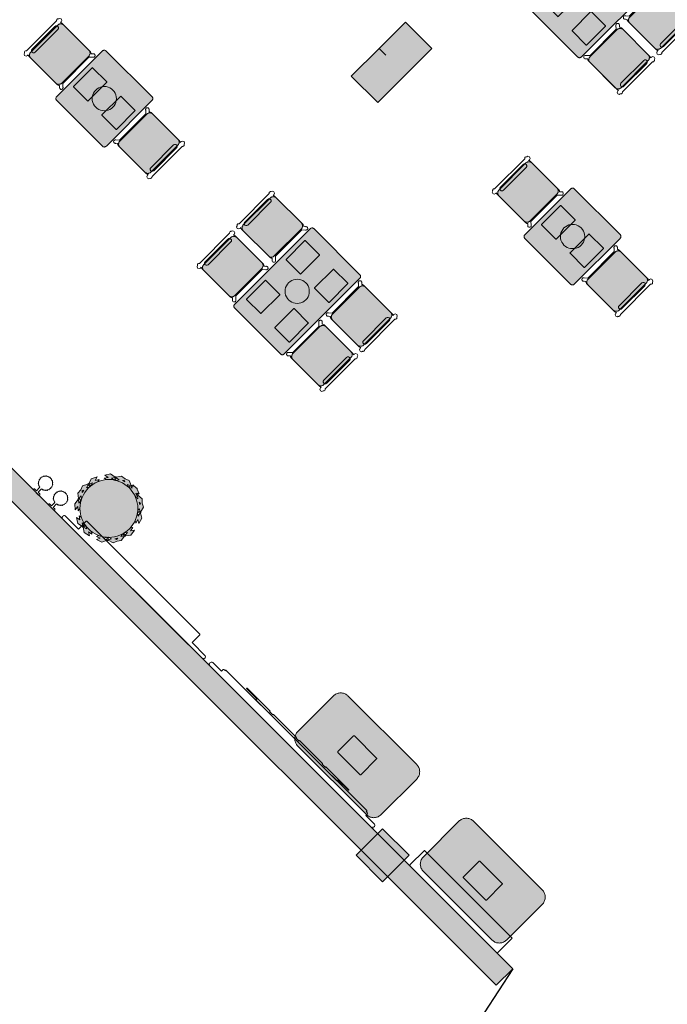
# Model space of a CAD drawing. Extents: x 2172.2 to 2210.6, y 415.3 to 458.1.
# Tile 3 of 27: x 2181.2 to 2188.1, y 426.7 to 437.3. Entities that reach past the tile are written whole.
import ezdxf

# ---------------------------------------------------------------- set-up
doc = ezdxf.new("R2010")
doc.units = 0
for name, color, linetype, lineweight in [('AYAA_M3_CHAIRS', 7, 'CONTINUOUS', 18), ('AYAA_M3_COLUMNS', 8, 'CONTINUOUS', 30), ('AYAA_M3_FINE_DETAIL', 8, 'CONTINUOUS', 9), ('AYAA_M3_PLANTS', 94, 'CONTINUOUS', 18), ('AYAA_M3_SERVICE', 7, 'CONTINUOUS', 18), ('AYAA_M3_TABLES', 7, 'CONTINUOUS', 18), ('AYAA_M3_WALL_DECOR', 32, 'CONTINUOUS', 13), ('AYAA_M3_WALL_LIGHTS', 32, 'CONTINUOUS', 13), ('AYAA_M3_WALLS', 7, 'CONTINUOUS', 30)]:
    doc.layers.add(name, color=color, linetype=linetype, lineweight=lineweight)

# ---------------------------------------------------------------- blocks, each defined once
blk = doc.blocks.new('AYAA_M3_ARCHITECTURE')
at = {"layer": 'AYAA_M3_COLUMNS', "true_color": 0xcfdadc}
for points in [[(-4.993355, 2.969164), (-4.710547, 3.251969), (-4.427707, 2.969129), (-5.007532, 2.389305), (-5.29034, 2.67218), (-4.993366, 2.969152), (-4.921082, 2.896874)], [(-4.672302, -5.675465), (-4.955142, -5.958305), (-5.23795, -5.67543), (-4.955142, -5.392626)]]:
    blk.add_hatch(color=256, dxfattribs=at).paths.add_polyline_path(points)
at = {"layer": 'AYAA_M3_WALLS', "true_color": 0xe1e6e6}
blk.add_hatch(color=256, dxfattribs=at).paths.add_polyline_path([(-17.430969, 6.977996), (-3.56182, -6.891153), (-3.738596, -7.06793), (-17.607746, 6.80122)])
at = {"layer": 'AYAA_M3_COLUMNS', "linetype": 'CONTINUOUS', "lineweight": -2}
for points in [[(-4.993355, 2.969164), (-4.710547, 3.251969), (-4.427707, 2.969129), (-5.007532, 2.389305), (-5.29034, 2.67218), (-4.993366, 2.969152), (-4.921082, 2.896874)], [(-4.672302, -5.675465), (-4.955142, -5.958305), (-5.23795, -5.67543), (-4.955142, -5.392626)]]:
    blk.add_lwpolyline(points, close=True, dxfattribs=at)
at = {"layer": 'AYAA_M3_WALLS', "linetype": 'CONTINUOUS', "lineweight": -2}
blk.add_lwpolyline([(-17.430969, 6.977996), (-3.56182, -6.891153), (-3.738596, -7.06793), (-17.607746, 6.80122)], close=True, dxfattribs=at)
blk = doc.blocks.new('AYAA_M3_DOOR_D3')
at = {"color": 0, "linetype": 'CONTINUOUS'}
for points in [[(-1.125, 0), (-0.891, 1.1)], [(1.125, 0), (0.891, 1.1)]]:
    blk.add_lwpolyline(points, dxfattribs=at)
at = {"color": 0}
for centre, start, end in [((-1.125, 0), 0, 78), ((1.125, 0), 102, 180)]:
    blk.add_arc(centre, 1.125, start, end, dxfattribs=at)
blk = doc.blocks.new('AYAA_M3_UNIQUE_WALL_COMPOSITION_08')
at = {"color": 0, "linetype": 'CONTINUOUS', "lineweight": -2}
blk.add_lwpolyline([(-0.6648, 0.008), (0.6648, 0.008), (0.6648, -0.003), (0.663994, -0.003), (0.6648, -0.006), (0.6648, -0.214), (0.663998, -0.216996), (0.661796, -0.219198), (0.6588, -0.22), (-0.6588, -0.22), (-0.661796, -0.219198), (-0.663998, -0.216996), (-0.6648, -0.214), (-0.6648, -0.006), (-0.663994, -0.003), (-0.6648, -0.003)], close=True, dxfattribs=at)
blk = doc.blocks.new('AYAA_M3_SCONCE')
at = {"color": 0, "linetype": 'CONTINUOUS', "lineweight": -2}
blk.add_lwpolyline([(-0.066057, -0.178967), (-0.064423, -0.178291), (-0.064952, -0.1775), (-0.069291, -0.168701), (-0.071015, -0.163622), (-0.072921, -0.164412), (-0.075043, -0.163533), (-0.075921, -0.161412), (-0.075043, -0.15929), (-0.072921, -0.158412), (-0.072618, -0.158538), (-0.074358, -0.149789), (-0.074835, -0.142517), (-0.076, -0.143), (-0.078121, -0.142121), (-0.079, -0.14), (-0.078121, -0.137879), (-0.076, -0.137), (-0.074835, -0.137483), (-0.074358, -0.130211), (-0.072618, -0.121462), (-0.072921, -0.121588), (-0.075043, -0.12071), (-0.075921, -0.118588), (-0.075043, -0.116467), (-0.072921, -0.115588), (-0.071015, -0.116378), (-0.069291, -0.111299), (-0.064952, -0.1025), (-0.064423, -0.101709), (-0.066057, -0.101033), (-0.066935, -0.098911), (-0.066057, -0.09679), (-0.063935, -0.095911), (-0.061814, -0.09679), (-0.061555, -0.097416), (-0.059501, -0.094343), (-0.053033, -0.086967), (-0.050898, -0.085095), (-0.051891, -0.084684), (-0.052769, -0.082563), (-0.051891, -0.080442), (-0.049769, -0.079563), (-0.047648, -0.080442), (-0.0471, -0.081764), (-0.045657, -0.080499), (-0.0375, -0.075048), (-0.033493, -0.073072), (-0.033693, -0.072989), (-0.034572, -0.070868), (-0.033693, -0.068747), (-0.031572, -0.067868), (-0.02945, -0.068747), (-0.028646, -0.07069), (-0.019411, -0.067556), (-0.013177, -0.066316), (-0.013816, -0.064774), (-0.012937, -0.062652), (-0.012, -0.062264), (-0.012, -0.014), (-0.037, -0.014), (-0.040995, -0.012931), (-0.043931, -0.009995), (-0.045, -0.006), (-0.043931, -0.002005), (-0.040995, 0.000931), (-0.037, 0.002), (0.037, 0.002), (0.040995, 0.000931), (0.043931, -0.002005), (0.045, -0.006), (0.043931, -0.009995), (0.040995, -0.012931), (0.037, -0.014), (0.012, -0.014), (0.012, -0.062264), (0.012937, -0.062652), (0.013816, -0.064774), (0.013177, -0.066316), (0.019411, -0.067556), (0.028646, -0.07069), (0.02945, -0.068747), (0.031572, -0.067868), (0.033693, -0.068747), (0.034572, -0.070868), (0.033693, -0.072989), (0.033493, -0.073072), (0.0375, -0.075048), (0.045657, -0.080499), (0.0471, -0.081764), (0.047648, -0.080442), (0.049769, -0.079563), (0.051891, -0.080442), (0.052769, -0.082563), (0.051891, -0.084684), (0.050898, -0.085095), (0.053033, -0.086967), (0.059501, -0.094343), (0.061555, -0.097416), (0.061814, -0.09679), (0.063935, -0.095911), (0.066057, -0.09679), (0.066935, -0.098911), (0.066057, -0.101033), (0.064423, -0.101709), (0.064952, -0.1025), (0.069291, -0.111299), (0.071015, -0.116378), (0.072921, -0.115588), (0.075043, -0.116467), (0.075921, -0.118588), (0.075043, -0.12071), (0.072921, -0.121588), (0.072618, -0.121462), (0.074358, -0.130211), (0.074835, -0.137483), (0.076, -0.137), (0.078121, -0.137879), (0.079, -0.14), (0.078121, -0.142121), (0.076, -0.143), (0.074835, -0.142517), (0.074358, -0.149789), (0.072618, -0.158538), (0.072921, -0.158412), (0.075043, -0.15929), (0.075921, -0.161412), (0.075043, -0.163533), (0.072921, -0.164412), (0.071015, -0.163622), (0.069291, -0.168701), (0.064952, -0.1775), (0.064423, -0.178291), (0.066057, -0.178967), (0.066935, -0.181089), (0.066057, -0.18321), (0.063935, -0.184089), (0.061814, -0.18321), (0.061555, -0.182584), (0.059501, -0.185657), (0.053033, -0.193033), (0.050898, -0.194905), (0.051891, -0.195316), (0.052769, -0.197437), (0.051891, -0.199558), (0.049769, -0.200437), (0.047648, -0.199558), (0.0471, -0.198236), (0.045657, -0.199501), (0.0375, -0.204952), (0.033493, -0.206928), (0.033693, -0.207011), (0.034572, -0.209132), (0.033693, -0.211253), (0.031572, -0.212132), (0.02945, -0.211253), (0.028646, -0.20931), (0.019411, -0.212444), (0.013177, -0.213684), (0.013816, -0.215226), (0.012937, -0.217348), (0.010816, -0.218226), (0.008695, -0.217348), (0.007816, -0.215226), (0.008131, -0.214467), (0, -0.215), (-0.008131, -0.214467), (-0.007816, -0.215226), (-0.008695, -0.217348), (-0.010816, -0.218226), (-0.012937, -0.217348), (-0.013816, -0.215226), (-0.013177, -0.213684), (-0.019411, -0.212444), (-0.028646, -0.20931), (-0.02945, -0.211253), (-0.031572, -0.212132), (-0.033693, -0.211253), (-0.034572, -0.209132), (-0.033693, -0.207011), (-0.033493, -0.206928), (-0.0375, -0.204952), (-0.045657, -0.199501), (-0.0471, -0.198236), (-0.047648, -0.199558), (-0.049769, -0.200437), (-0.051891, -0.199558), (-0.052769, -0.197437), (-0.051891, -0.195316), (-0.050898, -0.194905), (-0.053033, -0.193033), (-0.059501, -0.185657), (-0.061555, -0.182584), (-0.061814, -0.18321), (-0.063935, -0.184089), (-0.066057, -0.18321), (-0.066935, -0.181089)], close=True, dxfattribs=at)
blk = doc.blocks.new('AYAA_M3_UNIQUE_WALL_COMPOSITION_21')
at = {"color": 0, "linetype": 'CONTINUOUS', "lineweight": -2}
for points in [[(-1.086511, -0.075719), (-1.091239, -0.070992), (-1.09296, -0.06456), (-1.09296, -0.04524), (-1.22544, -0.04524), (-1.233709, -0.043028), (-1.239788, -0.036949), (-1.242, -0.02868), (-1.242, -0.0204), (-1.239788, -0.012131), (-1.234257, -0.0066), (-1.242, -0.0066), (-1.242, 0.00352), (1.242, 0.00352), (1.242, -0.0066), (1.234257, -0.0066), (1.239788, -0.012131), (1.242, -0.0204), (1.242, -0.02868), (1.239788, -0.036949), (1.233709, -0.043028), (1.22544, -0.04524), (1.09296, -0.04524), (1.09296, -0.06456), (1.091239, -0.070992), (1.086511, -0.075719), (1.08008, -0.07744), (1.064778, -0.07744), (1.065357, -0.077595), (1.067045, -0.079283), (1.06766, -0.08158), (1.06766, -0.08342), (1.067046, -0.085717), (1.065357, -0.087405), (1.06306, -0.08802), (-1.06306, -0.08802), (-1.065357, -0.087405), (-1.067045, -0.085717), (-1.06766, -0.08342), (-1.06766, -0.08158), (-1.067045, -0.079283), (-1.065357, -0.077595), (-1.064778, -0.07744), (-1.08008, -0.07744)], [(-0.617262, -0.101504), (-0.619418, -0.0963), (-0.617262, -0.091096), (-0.612058, -0.08894), (0.612058, -0.08894), (0.617253, -0.091096), (0.619405, -0.0963), (0.617253, -0.101504), (0.612058, -0.10366), (0.77004, -0.10366), (0.771054, -0.104738), (0.771474, -0.10734), (0.771054, -0.109942), (0.77004, -0.11102), (0.42228, -0.11102), (0.421266, -0.109942), (0.420846, -0.10734), (0.421266, -0.104738), (0.42228, -0.10366), (0.3726, -0.10366), (0.373614, -0.104738), (0.374034, -0.10734), (0.373614, -0.109942), (0.3726, -0.11102), (0.02484, -0.11102), (0.023826, -0.109942), (0.023406, -0.10734), (0.023826, -0.104738), (0.02484, -0.10366), (-0.02484, -0.10366), (-0.023826, -0.104738), (-0.023406, -0.10734), (-0.023826, -0.109942), (-0.02484, -0.11102), (-0.3726, -0.11102), (-0.373614, -0.109942), (-0.374034, -0.10734), (-0.373614, -0.104738), (-0.3726, -0.10366), (-0.42228, -0.10366), (-0.421266, -0.104738), (-0.420846, -0.10734), (-0.421266, -0.109942), (-0.42228, -0.11102), (-0.77004, -0.11102), (-0.771054, -0.109942), (-0.771474, -0.10734), (-0.771054, -0.104738), (-0.77004, -0.10366), (-0.612058, -0.10366)]]:
    blk.add_lwpolyline(points, close=True, dxfattribs=at)
blk = doc.blocks.new('AYAA_M3_UNIQUE_WALL_COMPOSITION_22')
at = {"color": 0, "linetype": 'CONTINUOUS', "lineweight": -2}
blk.add_lwpolyline([(-0.857209, -0.178019), (-0.859255, -0.175973), (-0.86, -0.17319), (-0.86, -0.05494), (-1.060667, -0.05494), (-1.067824, -0.053025), (-1.073085, -0.047764), (-1.075, -0.040606), (-1.075, -0.03344), (-1.073085, -0.026283), (-1.068298, -0.021495), (-1.075, -0.021495), (-1.075, -0.012736), (1.075, -0.012736), (1.075, -0.021495), (1.068298, -0.021495), (1.073085, -0.026283), (1.075, -0.03344), (1.075, -0.040606), (1.073085, -0.047764), (1.067824, -0.053025), (1.060667, -0.05494), (0.86, -0.05494), (0.86, -0.17319), (0.859255, -0.175973), (0.857209, -0.178019), (0.854426, -0.178764), (-0.854426, -0.178764)], close=True, dxfattribs=at)
blk = doc.blocks.new('AYAA_M3_DINING_TWO_SQUARE')
at = {"true_color": 0xf9f9f5}
blk.add_hatch(color=256, dxfattribs=at).paths.add_polyline_path([(-0.365847, -0.367678), (-0.369032, -0.364695), (-0.371594, -0.36135), (-0.373471, -0.357725), (-0.374615, -0.353911), (-0.375, -0.35), (-0.375, 0.35), (-0.374615, 0.353911), (-0.373471, 0.357725), (-0.371594, 0.36135), (-0.369032, 0.364695), (-0.365847, 0.367678), (-0.362118, 0.370225), (-0.357937, 0.372275), (-0.353407, 0.373776), (-0.348639, 0.374692), (-0.34375, 0.375), (0.34375, 0.375), (0.348639, 0.374692), (0.353407, 0.373776), (0.357937, 0.372275), (0.362118, 0.370225), (0.365847, 0.367678), (0.369032, 0.364695), (0.371594, 0.36135), (0.373471, 0.357725), (0.374615, 0.353911), (0.375, 0.35), (0.375, -0.35), (0.374615, -0.353911), (0.373471, -0.357725), (0.371594, -0.36135), (0.369032, -0.364695), (0.365847, -0.367678), (0.362118, -0.370225), (0.357937, -0.372275), (0.353407, -0.373776), (0.348639, -0.374692), (0.34375, -0.375), (-0.34375, -0.375), (-0.348639, -0.374692), (-0.353407, -0.373776), (-0.357937, -0.372275), (-0.362118, -0.370225)])
at = {"color": 0, "linetype": 'CONTINUOUS', "lineweight": -2}
blk.add_lwpolyline([(-0.374615, 0.353911), (-0.373471, 0.357725), (-0.371594, 0.36135), (-0.369032, 0.364695), (-0.365847, 0.367678), (-0.362118, 0.370225), (-0.357937, 0.372275), (-0.353407, 0.373776), (-0.348639, 0.374692), (-0.34375, 0.375), (0.34375, 0.375), (0.348639, 0.374692), (0.353407, 0.373776), (0.357937, 0.372275), (0.362118, 0.370225), (0.365847, 0.367678), (0.369032, 0.364695), (0.371594, 0.36135), (0.373471, 0.357725), (0.374615, 0.353911), (0.375, 0.35), (0.375, -0.35), (0.374615, -0.353911), (0.373471, -0.357725), (0.371594, -0.36135), (0.369032, -0.364695), (0.365847, -0.367678), (0.362118, -0.370225), (0.357937, -0.372275), (0.353407, -0.373776), (0.348639, -0.374692), (0.34375, -0.375), (-0.34375, -0.375), (-0.348639, -0.374692), (-0.353407, -0.373776), (-0.357937, -0.372275), (-0.362118, -0.370225), (-0.365847, -0.367678), (-0.369032, -0.364695), (-0.371594, -0.36135), (-0.373471, -0.357725), (-0.374615, -0.353911), (-0.375, -0.35), (-0.375, 0.35)], close=True, dxfattribs=at)
at = {"layer": 'AYAA_M3_FINE_DETAIL', "linetype": 'CONTINUOUS', "lineweight": -2}
for points in [[(-0.144733, 0.106001), (-0.145, 0.107), (-0.145, 0.323), (-0.144733, 0.323999), (-0.143999, 0.324733), (-0.143, 0.325), (0.143, 0.325), (0.143999, 0.324733), (0.144733, 0.323999), (0.145, 0.323), (0.145, 0.107), (0.144733, 0.106001), (0.143999, 0.105267), (0.143, 0.105), (-0.143, 0.105), (-0.143999, 0.105267)], [(-0.123637, 0.040172), (-0.115831, 0.059019), (-0.105172, 0.076412), (-0.091924, 0.091924), (-0.076412, 0.105172), (-0.059019, 0.115831), (-0.040172, 0.123637), (-0.020336, 0.128399), (0, 0.13), (0.020336, 0.128399), (0.040172, 0.123637), (0.059019, 0.115831), (0.076412, 0.105172), (0.091924, 0.091924), (0.105172, 0.076412), (0.115831, 0.059019), (0.123637, 0.040172), (0.128399, 0.020336), (0.13, 0), (0.128399, -0.020336), (0.123637, -0.040172), (0.115831, -0.059019), (0.105172, -0.076412), (0.091924, -0.091924), (0.076412, -0.105172), (0.059019, -0.115831), (0.040172, -0.123637), (0.020336, -0.128399), (0, -0.13), (-0.020336, -0.128399), (-0.040172, -0.123637), (-0.059019, -0.115831), (-0.076412, -0.105172), (-0.091924, -0.091924), (-0.105172, -0.076412), (-0.115831, -0.059019), (-0.123637, -0.040172), (-0.128399, -0.020336), (-0.13, 0), (-0.128399, 0.020336)], [(-0.144733, -0.106001), (-0.143999, -0.105267), (-0.143, -0.105), (0.143, -0.105), (0.143999, -0.105267), (0.144733, -0.106001), (0.145, -0.107), (0.145, -0.323), (0.144733, -0.323999), (0.143999, -0.324733), (0.143, -0.325), (-0.143, -0.325), (-0.143999, -0.324733), (-0.144733, -0.323999), (-0.145, -0.323), (-0.145, -0.107)]]:
    blk.add_lwpolyline(points, close=True, dxfattribs=at)
blk = doc.blocks.new('AYAA_M3_CHAIR_OLIVE')
at = {"true_color": 0x729160}
blk.add_hatch(color=256, dxfattribs=at).paths.add_polyline_path([(-0.247475, -0.204863), (-0.248872, -0.200013), (-0.249717, -0.195038), (-0.25, -0.19), (-0.25, 0.19), (-0.249717, 0.195038), (-0.248872, 0.200013), (-0.247475, 0.204863), (-0.245544, 0.209525), (-0.243103, 0.213941), (-0.240182, 0.218057), (-0.23682, 0.22182), (-0.233057, 0.225182), (-0.228941, 0.228103), (-0.224525, 0.230544), (-0.219863, 0.232475), (-0.215013, 0.233872), (-0.210038, 0.234717), (-0.205, 0.235), (0.205, 0.235), (0.210038, 0.234717), (0.215013, 0.233872), (0.219863, 0.232475), (0.224525, 0.230544), (0.228941, 0.228103), (0.233057, 0.225182), (0.23682, 0.22182), (0.240182, 0.218057), (0.243103, 0.213941), (0.245544, 0.209525), (0.247475, 0.204863), (0.248872, 0.200013), (0.249717, 0.195038), (0.25, 0.19), (0.25, -0.19), (0.249717, -0.195038), (0.248872, -0.200013), (0.247475, -0.204863), (0.245544, -0.209525), (0.243103, -0.213941), (0.240182, -0.218057), (0.23682, -0.22182), (0.233057, -0.225182), (0.228941, -0.228103), (0.224525, -0.230544), (0.219863, -0.232475), (0.215013, -0.233872), (0.210038, -0.234717), (0.205, -0.235), (-0.205, -0.235), (-0.210038, -0.234717), (-0.215013, -0.233872), (-0.219863, -0.232475), (-0.224525, -0.230544), (-0.228941, -0.228103), (-0.233057, -0.225182), (-0.23682, -0.22182), (-0.240182, -0.218057), (-0.243103, -0.213941), (-0.245544, -0.209525)])
at = {"color": 0, "linetype": 'CONTINUOUS', "lineweight": -2}
for points in [[(-0.255, -0.233), (-0.242972, -0.233), (-0.245992, -0.22998), (-0.25, -0.215), (-0.25, 0.215), (-0.245992, 0.22998), (-0.240149, 0.235823), (-0.252556, 0.249383), (-0.254118, 0.250179), (-0.258321, 0.254382), (-0.26102, 0.259679), (-0.26195, 0.26555), (-0.26102, 0.271421), (-0.258321, 0.276718), (-0.254118, 0.280921), (-0.248821, 0.28362), (-0.24295, 0.28455), (-0.237079, 0.28362), (-0.231782, 0.280921), (-0.227579, 0.276718), (-0.22608, 0.273776), (-0.20172, 0.24715), (-0.200943, 0.245), (0.200943, 0.245), (0.20172, 0.24715), (0.22608, 0.273776), (0.227579, 0.276718), (0.231782, 0.280921), (0.237079, 0.28362), (0.24295, 0.28455), (0.248821, 0.28362), (0.254118, 0.280921), (0.258321, 0.276718), (0.26102, 0.271421), (0.26195, 0.26555), (0.26102, 0.259679), (0.258321, 0.254382), (0.254118, 0.250179), (0.252556, 0.249383), (0.240149, 0.235823), (0.245992, 0.22998), (0.25, 0.215), (0.25, -0.215), (0.245992, -0.22998), (0.242972, -0.233), (0.255, -0.233), (0.270556, -0.239444), (0.277, -0.255), (0.270556, -0.270556), (0.259027, -0.275332), (0.258321, -0.276718), (0.254118, -0.280921), (0.248821, -0.28362), (0.24295, -0.28455), (0.237079, -0.28362), (0.231782, -0.280921), (0.227861, -0.277), (-0.227861, -0.277), (-0.231782, -0.280921), (-0.237079, -0.28362), (-0.24295, -0.28455), (-0.248821, -0.28362), (-0.254118, -0.280921), (-0.258321, -0.276718), (-0.259027, -0.275332), (-0.270556, -0.270556), (-0.277, -0.255), (-0.270556, -0.239444)], [(-0.247475, -0.204863), (-0.248872, -0.200013), (-0.249717, -0.195038), (-0.25, -0.19), (-0.25, 0.19), (-0.249717, 0.195038), (-0.248872, 0.200013), (-0.247475, 0.204863), (-0.245544, 0.209525), (-0.243103, 0.213941), (-0.240182, 0.218057), (-0.23682, 0.22182), (-0.233057, 0.225182), (-0.228941, 0.228103), (-0.224525, 0.230544), (-0.219863, 0.232475), (-0.215013, 0.233872), (-0.210038, 0.234717), (-0.205, 0.235), (0.205, 0.235), (0.210038, 0.234717), (0.215013, 0.233872), (0.219863, 0.232475), (0.224525, 0.230544), (0.228941, 0.228103), (0.233057, 0.225182), (0.23682, 0.22182), (0.240182, 0.218057), (0.243103, 0.213941), (0.245544, 0.209525), (0.247475, 0.204863), (0.248872, 0.200013), (0.249717, 0.195038), (0.25, 0.19), (0.25, -0.19), (0.249717, -0.195038), (0.248872, -0.200013), (0.247475, -0.204863), (0.245544, -0.209525), (0.243103, -0.213941), (0.240182, -0.218057), (0.23682, -0.22182), (0.233057, -0.225182), (0.228941, -0.228103), (0.224525, -0.230544), (0.219863, -0.232475), (0.215013, -0.233872), (0.210038, -0.234717), (0.205, -0.235), (-0.205, -0.235), (-0.210038, -0.234717), (-0.215013, -0.233872), (-0.219863, -0.232475), (-0.224525, -0.230544), (-0.228941, -0.228103), (-0.233057, -0.225182), (-0.23682, -0.22182), (-0.240182, -0.218057), (-0.243103, -0.213941), (-0.245544, -0.209525)], [(-0.183735, -0.203506), (-0.1725, -0.2005), (0.1725, -0.2005), (0.183735, -0.203506), (0.191994, -0.211765), (0.195, -0.223), (0.191994, -0.234235), (0.183735, -0.242494), (0.1725, -0.2455), (-0.1725, -0.2455), (-0.183735, -0.242494), (-0.191994, -0.234235), (-0.195, -0.223), (-0.191994, -0.211765)]]:
    blk.add_lwpolyline(points, close=True, dxfattribs=at)
blk = doc.blocks.new('AYAA_M3_DINING_2')
at = {"true_color": 0xf9f9f5}
blk.add_hatch(color=256, dxfattribs=at).paths.add_polyline_path([(-0.595225, -0.364695), (-0.597275, -0.36135), (-0.598776, -0.357725), (-0.599692, -0.353911), (-0.6, -0.35), (-0.6, 0.35), (-0.599692, 0.353911), (-0.598776, 0.357725), (-0.597275, 0.36135), (-0.595225, 0.364695), (-0.592678, 0.367678), (-0.589695, 0.370225), (-0.58635, 0.372275), (-0.582725, 0.373776), (-0.578911, 0.374692), (-0.575, 0.375), (0.575, 0.375), (0.578911, 0.374692), (0.582725, 0.373776), (0.58635, 0.372275), (0.589695, 0.370225), (0.592678, 0.367678), (0.595225, 0.364695), (0.597275, 0.36135), (0.598776, 0.357725), (0.599692, 0.353911), (0.6, 0.35), (0.6, -0.35), (0.599692, -0.353911), (0.598776, -0.357725), (0.597275, -0.36135), (0.595225, -0.364695), (0.592678, -0.367678), (0.589695, -0.370225), (0.58635, -0.372275), (0.582725, -0.373776), (0.578911, -0.374692), (0.575, -0.375), (-0.575, -0.375), (-0.578911, -0.374692), (-0.582725, -0.373776), (-0.58635, -0.372275), (-0.589695, -0.370225), (-0.592678, -0.367678)])
at = {"color": 0, "linetype": 'CONTINUOUS', "lineweight": -2}
blk.add_lwpolyline([(-0.599692, 0.353911), (-0.598776, 0.357725), (-0.597275, 0.36135), (-0.595225, 0.364695), (-0.592678, 0.367678), (-0.589695, 0.370225), (-0.58635, 0.372275), (-0.582725, 0.373776), (-0.578911, 0.374692), (-0.575, 0.375), (0.575, 0.375), (0.578911, 0.374692), (0.582725, 0.373776), (0.58635, 0.372275), (0.589695, 0.370225), (0.592678, 0.367678), (0.595225, 0.364695), (0.597275, 0.36135), (0.598776, 0.357725), (0.599692, 0.353911), (0.6, 0.35), (0.6, -0.35), (0.599692, -0.353911), (0.598776, -0.357725), (0.597275, -0.36135), (0.595225, -0.364695), (0.592678, -0.367678), (0.589695, -0.370225), (0.58635, -0.372275), (0.582725, -0.373776), (0.578911, -0.374692), (0.575, -0.375), (-0.575, -0.375), (-0.578911, -0.374692), (-0.582725, -0.373776), (-0.58635, -0.372275), (-0.589695, -0.370225), (-0.592678, -0.367678), (-0.595225, -0.364695), (-0.597275, -0.36135), (-0.598776, -0.357725), (-0.599692, -0.353911), (-0.6, -0.35), (-0.6, 0.35)], close=True, dxfattribs=at)
at = {"layer": 'AYAA_M3_FINE_DETAIL', "linetype": 'CONTINUOUS', "lineweight": -2}
for points in [[(-0.443, 0.325), (-0.157, 0.325), (-0.156001, 0.324733), (-0.155267, 0.323999), (-0.155, 0.323), (-0.155, 0.107), (-0.155267, 0.106001), (-0.156001, 0.105267), (-0.157, 0.105), (-0.443, 0.105), (-0.443999, 0.105267), (-0.444733, 0.106001), (-0.445, 0.107), (-0.445, 0.323), (-0.444733, 0.323999), (-0.443999, 0.324733)], [(0.155, 0.323), (0.155267, 0.323999), (0.156001, 0.324733), (0.157, 0.325), (0.443, 0.325), (0.443999, 0.324733), (0.444733, 0.323999), (0.445, 0.323), (0.445, 0.107), (0.444733, 0.106001), (0.443999, 0.105267), (0.443, 0.105), (0.157, 0.105), (0.156001, 0.105267), (0.155267, 0.106001), (0.155, 0.107)], [(-0.123637, 0.040172), (-0.115831, 0.059019), (-0.105172, 0.076412), (-0.091924, 0.091924), (-0.076412, 0.105172), (-0.059019, 0.115831), (-0.040172, 0.123637), (-0.020336, 0.128399), (0, 0.13), (0.020336, 0.128399), (0.040172, 0.123637), (0.059019, 0.115831), (0.076412, 0.105172), (0.091924, 0.091924), (0.105172, 0.076412), (0.115831, 0.059019), (0.123637, 0.040172), (0.128399, 0.020336), (0.13, 0), (0.128399, -0.020336), (0.123637, -0.040172), (0.115831, -0.059019), (0.105172, -0.076412), (0.091924, -0.091924), (0.076412, -0.105172), (0.059019, -0.115831), (0.040172, -0.123637), (0.020336, -0.128399), (0, -0.13), (-0.020336, -0.128399), (-0.040172, -0.123637), (-0.059019, -0.115831), (-0.076412, -0.105172), (-0.091924, -0.091924), (-0.105172, -0.076412), (-0.115831, -0.059019), (-0.123637, -0.040172), (-0.128399, -0.020336), (-0.13, 0), (-0.128399, 0.020336)], [(-0.443999, -0.105267), (-0.443, -0.105), (-0.157, -0.105), (-0.156001, -0.105267), (-0.155267, -0.106001), (-0.155, -0.107), (-0.155, -0.323), (-0.155267, -0.323999), (-0.156001, -0.324733), (-0.157, -0.325), (-0.443, -0.325), (-0.443999, -0.324733), (-0.444733, -0.323999), (-0.445, -0.323), (-0.445, -0.107), (-0.444733, -0.106001)], [(0.155267, -0.106001), (0.156001, -0.105267), (0.157, -0.105), (0.443, -0.105), (0.443999, -0.105267), (0.444733, -0.106001), (0.445, -0.107), (0.445, -0.323), (0.444733, -0.323999), (0.443999, -0.324733), (0.443, -0.325), (0.157, -0.325), (0.156001, -0.324733), (0.155267, -0.323999), (0.155, -0.323), (0.155, -0.107)]]:
    blk.add_lwpolyline(points, close=True, dxfattribs=at)
blk = doc.blocks.new('AYAA_M3_CHAIR_IVORY')
at = {"true_color": 0xeaeeee}
blk.add_hatch(color=256, dxfattribs=at).paths.add_polyline_path([(-0.247475, -0.204863), (-0.248872, -0.200013), (-0.249717, -0.195038), (-0.25, -0.19), (-0.25, 0.19), (-0.249717, 0.195038), (-0.248872, 0.200013), (-0.247475, 0.204863), (-0.245544, 0.209525), (-0.243103, 0.213941), (-0.240182, 0.218057), (-0.23682, 0.22182), (-0.233057, 0.225182), (-0.228941, 0.228103), (-0.224525, 0.230544), (-0.219863, 0.232475), (-0.215013, 0.233872), (-0.210038, 0.234717), (-0.205, 0.235), (0.205, 0.235), (0.210038, 0.234717), (0.215013, 0.233872), (0.219863, 0.232475), (0.224525, 0.230544), (0.228941, 0.228103), (0.233057, 0.225182), (0.23682, 0.22182), (0.240182, 0.218057), (0.243103, 0.213941), (0.245544, 0.209525), (0.247475, 0.204863), (0.248872, 0.200013), (0.249717, 0.195038), (0.25, 0.19), (0.25, -0.19), (0.249717, -0.195038), (0.248872, -0.200013), (0.247475, -0.204863), (0.245544, -0.209525), (0.243103, -0.213941), (0.240182, -0.218057), (0.23682, -0.22182), (0.233057, -0.225182), (0.228941, -0.228103), (0.224525, -0.230544), (0.219863, -0.232475), (0.215013, -0.233872), (0.210038, -0.234717), (0.205, -0.235), (-0.205, -0.235), (-0.210038, -0.234717), (-0.215013, -0.233872), (-0.219863, -0.232475), (-0.224525, -0.230544), (-0.228941, -0.228103), (-0.233057, -0.225182), (-0.23682, -0.22182), (-0.240182, -0.218057), (-0.243103, -0.213941), (-0.245544, -0.209525)])
at = {"color": 0, "linetype": 'CONTINUOUS', "lineweight": -2}
for points in [[(-0.255, -0.233), (-0.242972, -0.233), (-0.245992, -0.22998), (-0.25, -0.215), (-0.25, 0.215), (-0.245992, 0.22998), (-0.240149, 0.235823), (-0.252556, 0.249383), (-0.254118, 0.250179), (-0.258321, 0.254382), (-0.26102, 0.259679), (-0.26195, 0.26555), (-0.26102, 0.271421), (-0.258321, 0.276718), (-0.254118, 0.280921), (-0.248821, 0.28362), (-0.24295, 0.28455), (-0.237079, 0.28362), (-0.231782, 0.280921), (-0.227579, 0.276718), (-0.22608, 0.273776), (-0.20172, 0.24715), (-0.200943, 0.245), (0.200943, 0.245), (0.20172, 0.24715), (0.22608, 0.273776), (0.227579, 0.276718), (0.231782, 0.280921), (0.237079, 0.28362), (0.24295, 0.28455), (0.248821, 0.28362), (0.254118, 0.280921), (0.258321, 0.276718), (0.26102, 0.271421), (0.26195, 0.26555), (0.26102, 0.259679), (0.258321, 0.254382), (0.254118, 0.250179), (0.252556, 0.249383), (0.240149, 0.235823), (0.245992, 0.22998), (0.25, 0.215), (0.25, -0.215), (0.245992, -0.22998), (0.242972, -0.233), (0.255, -0.233), (0.270556, -0.239444), (0.277, -0.255), (0.270556, -0.270556), (0.259027, -0.275332), (0.258321, -0.276718), (0.254118, -0.280921), (0.248821, -0.28362), (0.24295, -0.28455), (0.237079, -0.28362), (0.231782, -0.280921), (0.227861, -0.277), (-0.227861, -0.277), (-0.231782, -0.280921), (-0.237079, -0.28362), (-0.24295, -0.28455), (-0.248821, -0.28362), (-0.254118, -0.280921), (-0.258321, -0.276718), (-0.259027, -0.275332), (-0.270556, -0.270556), (-0.277, -0.255), (-0.270556, -0.239444)], [(-0.247475, -0.204863), (-0.248872, -0.200013), (-0.249717, -0.195038), (-0.25, -0.19), (-0.25, 0.19), (-0.249717, 0.195038), (-0.248872, 0.200013), (-0.247475, 0.204863), (-0.245544, 0.209525), (-0.243103, 0.213941), (-0.240182, 0.218057), (-0.23682, 0.22182), (-0.233057, 0.225182), (-0.228941, 0.228103), (-0.224525, 0.230544), (-0.219863, 0.232475), (-0.215013, 0.233872), (-0.210038, 0.234717), (-0.205, 0.235), (0.205, 0.235), (0.210038, 0.234717), (0.215013, 0.233872), (0.219863, 0.232475), (0.224525, 0.230544), (0.228941, 0.228103), (0.233057, 0.225182), (0.23682, 0.22182), (0.240182, 0.218057), (0.243103, 0.213941), (0.245544, 0.209525), (0.247475, 0.204863), (0.248872, 0.200013), (0.249717, 0.195038), (0.25, 0.19), (0.25, -0.19), (0.249717, -0.195038), (0.248872, -0.200013), (0.247475, -0.204863), (0.245544, -0.209525), (0.243103, -0.213941), (0.240182, -0.218057), (0.23682, -0.22182), (0.233057, -0.225182), (0.228941, -0.228103), (0.224525, -0.230544), (0.219863, -0.232475), (0.215013, -0.233872), (0.210038, -0.234717), (0.205, -0.235), (-0.205, -0.235), (-0.210038, -0.234717), (-0.215013, -0.233872), (-0.219863, -0.232475), (-0.224525, -0.230544), (-0.228941, -0.228103), (-0.233057, -0.225182), (-0.23682, -0.22182), (-0.240182, -0.218057), (-0.243103, -0.213941), (-0.245544, -0.209525)], [(-0.183735, -0.203506), (-0.1725, -0.2005), (0.1725, -0.2005), (0.183735, -0.203506), (0.191994, -0.211765), (0.195, -0.223), (0.191994, -0.234235), (0.183735, -0.242494), (0.1725, -0.2455), (-0.1725, -0.2455), (-0.183735, -0.242494), (-0.191994, -0.234235), (-0.195, -0.223), (-0.191994, -0.211765)]]:
    blk.add_lwpolyline(points, close=True, dxfattribs=at)
blk = doc.blocks.new('AYAA_M3_HOST')
at = {"true_color": 0xe8ddc7}
blk.add_hatch(color=256, dxfattribs=at).paths.add_polyline_path([(-0.623366, -0.307622), (-0.626252, -0.29847), (-0.628329, -0.289101), (-0.629581, -0.279587), (-0.63, -0.27), (-0.63, 0.27), (-0.629581, 0.279587), (-0.628329, 0.289101), (-0.626252, 0.29847), (-0.623366, 0.307622), (-0.619694, 0.316488), (-0.615263, 0.325), (-0.610107, 0.333093), (-0.604265, 0.340707), (-0.597782, 0.347782), (-0.590707, 0.354265), (-0.583093, 0.360107), (-0.575, 0.365263), (-0.566488, 0.369694), (-0.557622, 0.373366), (-0.54847, 0.376252), (-0.539101, 0.378329), (-0.529587, 0.379581), (-0.52, 0.38), (0.52, 0.38), (0.529587, 0.379581), (0.539101, 0.378329), (0.54847, 0.376252), (0.557622, 0.373366), (0.566488, 0.369694), (0.575, 0.365263), (0.583093, 0.360107), (0.590707, 0.354265), (0.597782, 0.347782), (0.604265, 0.340707), (0.610107, 0.333093), (0.615263, 0.325), (0.619694, 0.316488), (0.623366, 0.307622), (0.626252, 0.29847), (0.628329, 0.289101), (0.629581, 0.279587), (0.63, 0.27), (0.63, -0.27), (0.629581, -0.279587), (0.628329, -0.289101), (0.626252, -0.29847), (0.623366, -0.307622), (0.619694, -0.316488), (0.615263, -0.325), (0.610107, -0.333093), (0.604265, -0.340707), (0.597782, -0.347782), (0.590707, -0.354265), (0.583093, -0.360107), (0.575, -0.365263), (0.566488, -0.369694), (0.557622, -0.373366), (0.54847, -0.376252), (0.539101, -0.378329), (0.529587, -0.379581), (0.52, -0.38), (-0.52, -0.38), (-0.529587, -0.379581), (-0.539101, -0.378329), (-0.54847, -0.376252), (-0.557622, -0.373366), (-0.566488, -0.369694), (-0.575, -0.365263), (-0.583093, -0.360107), (-0.590707, -0.354265), (-0.597782, -0.347782), (-0.604265, -0.340707), (-0.610107, -0.333093), (-0.615263, -0.325), (-0.619694, -0.316488)])
at = {"color": 0, "linetype": 'CONTINUOUS', "lineweight": -2}
blk.add_lwpolyline([(-0.583093, -0.360107), (-0.590707, -0.354265), (-0.597782, -0.347782), (-0.604265, -0.340707), (-0.610107, -0.333093), (-0.615263, -0.325), (-0.619694, -0.316488), (-0.623366, -0.307622), (-0.626252, -0.29847), (-0.628329, -0.289101), (-0.629581, -0.279587), (-0.63, -0.27), (-0.63, 0.27), (-0.629581, 0.279587), (-0.628329, 0.289101), (-0.626252, 0.29847), (-0.623366, 0.307622), (-0.619694, 0.316488), (-0.615263, 0.325), (-0.610107, 0.333093), (-0.604265, 0.340707), (-0.597782, 0.347782), (-0.590707, 0.354265), (-0.583093, 0.360107), (-0.575, 0.365263), (-0.566488, 0.369694), (-0.557622, 0.373366), (-0.54847, 0.376252), (-0.539101, 0.378329), (-0.529587, 0.379581), (-0.52, 0.38), (0.52, 0.38), (0.529587, 0.379581), (0.539101, 0.378329), (0.54847, 0.376252), (0.557622, 0.373366), (0.566488, 0.369694), (0.575, 0.365263), (0.583093, 0.360107), (0.590707, 0.354265), (0.597782, 0.347782), (0.604265, 0.340707), (0.610107, 0.333093), (0.615263, 0.325), (0.619694, 0.316488), (0.623366, 0.307622), (0.626252, 0.29847), (0.628329, 0.289101), (0.629581, 0.279587), (0.63, 0.27), (0.63, -0.27), (0.629581, -0.279587), (0.628329, -0.289101), (0.626252, -0.29847), (0.623366, -0.307622), (0.619694, -0.316488), (0.615263, -0.325), (0.610107, -0.333093), (0.604265, -0.340707), (0.597782, -0.347782), (0.590707, -0.354265), (0.583093, -0.360107), (0.575, -0.365263), (0.566488, -0.369694), (0.557622, -0.373366), (0.54847, -0.376252), (0.539101, -0.378329), (0.529587, -0.379581), (0.52, -0.38), (-0.52, -0.38), (-0.529587, -0.379581), (-0.539101, -0.378329), (-0.54847, -0.376252), (-0.557622, -0.373366), (-0.566488, -0.369694), (-0.575, -0.365263)], close=True, dxfattribs=at)
at = {"layer": 'AYAA_M3_FINE_DETAIL', "linetype": 'CONTINUOUS', "lineweight": -2}
blk.add_lwpolyline([(-0.174198, 0.121996), (-0.171996, 0.124198), (-0.169, 0.125), (0.169, 0.125), (0.171996, 0.124198), (0.174198, 0.121996), (0.175, 0.119), (0.175, -0.119), (0.174198, -0.121996), (0.171996, -0.124198), (0.169, -0.125), (-0.169, -0.125), (-0.171996, -0.124198), (-0.174198, -0.121996), (-0.175, -0.119), (-0.175, 0.119)], close=True, dxfattribs=at)
blk = doc.blocks.new('AYAA_M3_PLANTER')
at = {"true_color": 0x91b46f}
h = blk.add_hatch(color=256, dxfattribs=at)
h.paths.add_polyline_path([(-0.314582, -0.176177), (-0.34944, -0.121314), (-0.336246, -0.063287), (-0.338237, -0.062792), (-0.340588, -0.058893), (-0.339683, -0.054431), (-0.337973, -0.053296), (-0.369886, -0.003068), (-0.355475, 0.060314), (-0.331772, 0.023007), (-0.321972, 0.066107), (-0.30676, 0.042164), (-0.304043, 0.060478), (-0.296652, 0.089988), (-0.286403, 0.118632), (-0.280823, 0.13043), (-0.30658, 0.118511), (-0.291515, 0.160064), (-0.331628, 0.141502), (-0.309474, 0.20261), (-0.255468, 0.227602), (-0.256292, 0.22948), (-0.254641, 0.233723), (-0.250554, 0.235732), (-0.248612, 0.235071), (-0.22833, 0.291016), (-0.18698, 0.310151), (-0.150749, 0.337787), (-0.091788, 0.329601), (-0.091462, 0.331547), (-0.087769, 0.334189), (-0.083255, 0.333702), (-0.082014, 0.332167), (-0.034685, 0.368269), (0.029698, 0.35933), (-0.005446, 0.332524), (0.038334, 0.326445), (0.015759, 0.309226), (0.030385, 0.308507), (0.060478, 0.304043), (0.089988, 0.296652), (0.105943, 0.290943), (0.091863, 0.31559), (0.134551, 0.304134), (0.112627, 0.342513), (0.175406, 0.325665), (0.204933, 0.273978), (0.206673, 0.274908), (0.21102, 0.273598), (0.213392, 0.269726), (0.212934, 0.267806), (0.270427, 0.252378), (0.293029, 0.212813), (0.32366, 0.17908), (0.320546, 0.119665), (0.322646, 0.119524), (0.325649, 0.11609), (0.325495, 0.111531), (0.323958, 0.110094), (0.332125, 0.1011), (0.34, 0.12), (0.361231, 0.069046), (0.363954, 0.066047), (0.363789, 0.062905), (0.365, 0.06), (0.363441, 0.056259), (0.360553, 0.001136), (0.346789, 0.016294), (0.342105, 0.005053), (0.343905, 0.004243), (0.345522, 0), (0.343905, -0.004243), (0.342105, -0.005053), (0.365, -0.06), (0.347475, -0.102059), (0.339471, -0.146917), (0.290523, -0.180738), (0.291693, -0.182487), (0.290809, -0.186962), (0.287104, -0.189624), (0.285028, -0.189285), (0.274576, -0.247856), (0.2211, -0.284806), (0.228864, -0.241294), (0.192501, -0.26642), (0.1974, -0.238964), (0.196662, -0.239633), (0.172227, -0.257756), (0.146133, -0.273396), (0.119186, -0.286141), (0.145726, -0.294619), (0.106529, -0.315045), (0.148633, -0.328494), (0.09099, -0.358533), (0.034315, -0.34043), (0.033645, -0.342424), (0.029562, -0.344457), (0.025191, -0.34315), (0.024191, -0.341299), (-0.02857, -0.368794), (-0.071975, -0.354929), (-0.117352, -0.35079), (-0.155242, -0.304904), (-0.15685, -0.306178), (-0.161374, -0.305659), (-0.164354, -0.302216), (-0.164209, -0.30017), (-0.223471, -0.294764), (-0.264858, -0.244643), (-0.220841, -0.248658), (-0.248984, -0.214576), (-0.22109, -0.217121), (-0.239633, -0.196662), (-0.257756, -0.172227), (-0.273396, -0.146133), (-0.274861, -0.143036), (-0.281079, -0.170384), (-0.304783, -0.133077)])
h.paths.add_polyline_path([(0.32938, 0.006), (0.3375, 0.006), (0.330287, 0.023311)], flags=0)
h.paths.add_polyline_path([(0.32464, -0.006), (0.309705, -0.006), (0.309578, -0.008587), (0.323, -0.0408), (0.3375, -0.006), (0.328751, -0.006), (0.328527, -0.010281)], flags=0)
h.paths.add_polyline_path([(0.33044, -0.097057), (0.323, -0.0792), (0.317182, -0.093164), (0.314525, -0.108055)], flags=0)
h.paths.add_polyline_path([(0.319918, 0.107677), (0.31227, 0.104951), (0.318937, 0.088952)], flags=0)
h.paths.add_polyline_path([(0.307649, 0.116043), (0.315889, 0.11898), (0.290546, 0.146891), (0.288725, 0.112142), (0.289628, 0.109619), (0.303776, 0.114662), (0.306, 0.12)], flags=0)
h.paths.add_polyline_path([(0.309578, 0.008587), (0.309705, 0.006), (0.313744, 0.006), (0.310149, 0.009959)], flags=0)
h.paths.add_polyline_path([(0.295485, 0.094765), (0.297542, 0.099701), (0.293671, 0.098321), (0.29459, 0.095751)], flags=0)
h.paths.add_polyline_path([(0.264914, -0.160285), (0.263661, -0.162376), (0.287137, -0.177468), (0.293759, -0.140353)], flags=0)
h.paths.add_polyline_path([(0.249631, -0.208993), (0.280647, -0.187562), (0.257445, -0.172646), (0.255695, -0.175005)], flags=0)
h.paths.add_polyline_path([(0.267482, 0.194261), (0.277651, 0.183062), (0.278664, 0.20238), (0.259979, 0.207395)], flags=0)
h.paths.add_polyline_path([(0.229573, 0.230846), (0.210872, 0.263581), (0.193952, 0.241643), (0.196566, 0.239704)], flags=0)
h.paths.add_polyline_path([(0.18234, 0.250255), (0.184312, 0.248793), (0.20137, 0.27091), (0.164959, 0.280681)], flags=0)
h.paths.add_polyline_path([(0.06827, -0.318328), (0.035259, -0.307784), (0.032472, -0.308197), (0.034836, -0.335751)], flags=0)
h.paths.add_polyline_path([(-0.013033, -0.325306), (0.02288, -0.336777), (0.020496, -0.308993), (0.018039, -0.309114)], flags=0)
h.paths.add_polyline_path([(-0.072835, 0.300948), (-0.070392, 0.30156), (-0.042586, 0.322769), (-0.079928, 0.327954)], flags=0)
h.paths.add_polyline_path([(-0.0657, -0.323987), (-0.080764, -0.322613), (-0.068447, -0.33753), (-0.051291, -0.328589)], flags=0)
h.paths.add_polyline_path([(-0.091535, 0.324905), (-0.12151, 0.302042), (-0.087386, 0.297304), (-0.084477, 0.298032)], flags=0)
h.paths.add_polyline_path([(-0.139269, -0.276642), (-0.152266, -0.301259), (-0.114722, -0.304684), (-0.136985, -0.277723)], flags=0)
h.paths.add_polyline_path([(-0.152218, -0.269749), (-0.186882, -0.266587), (-0.162878, -0.295657), (-0.149925, -0.271123)], flags=0)
h.paths.add_polyline_path([(-0.170679, 0.283112), (-0.15865, 0.292287), (-0.177811, 0.294948), (-0.184405, 0.276761)], flags=0)
h.paths.add_polyline_path([(-0.244585, 0.232638), (-0.224083, 0.213819), (-0.222168, 0.215932), (-0.210371, 0.24847)], flags=0)
h.paths.add_polyline_path([(-0.232141, 0.204928), (-0.252699, 0.223798), (-0.265549, 0.188355), (-0.23388, 0.20301)], flags=0)
h.paths.add_polyline_path([(-0.303717, -0.061779), (-0.304043, -0.060478), (-0.304306, -0.058708), (-0.331542, -0.063418), (-0.311325, -0.095238)], flags=0)
h.paths.add_polyline_path([(-0.306067, -0.046834), (-0.306424, -0.044428), (-0.325228, -0.014831), (-0.333587, -0.051593)], flags=0)
at = {"color": 0, "linetype": 'CONTINUOUS', "lineweight": -2}
for points in [[(-0.314582, -0.176177), (-0.34944, -0.121314), (-0.336246, -0.063287), (-0.338237, -0.062792), (-0.340588, -0.058893), (-0.339683, -0.054431), (-0.337973, -0.053296), (-0.369886, -0.003068), (-0.355475, 0.060314), (-0.331772, 0.023007), (-0.321972, 0.066107), (-0.30676, 0.042164), (-0.304043, 0.060478), (-0.296652, 0.089988), (-0.286403, 0.118632), (-0.280823, 0.13043), (-0.30658, 0.118511), (-0.291515, 0.160064), (-0.331628, 0.141502), (-0.309474, 0.20261), (-0.255468, 0.227602), (-0.256292, 0.22948), (-0.254641, 0.233723), (-0.250554, 0.235732), (-0.248612, 0.235071), (-0.22833, 0.291016), (-0.18698, 0.310151), (-0.150749, 0.337787), (-0.091788, 0.329601), (-0.091462, 0.331547), (-0.087769, 0.334189), (-0.083255, 0.333702), (-0.082014, 0.332167), (-0.034685, 0.368269), (0.029698, 0.35933), (-0.005446, 0.332524), (0.038334, 0.326445), (0.015759, 0.309226), (0.030385, 0.308507), (0.060478, 0.304043), (0.089988, 0.296652), (0.105943, 0.290943), (0.091863, 0.31559), (0.134551, 0.304134), (0.112627, 0.342513), (0.175406, 0.325665), (0.204933, 0.273978), (0.206673, 0.274908), (0.21102, 0.273598), (0.213392, 0.269726), (0.212934, 0.267806), (0.270427, 0.252378), (0.293029, 0.212813), (0.32366, 0.17908), (0.320546, 0.119665), (0.322646, 0.119524), (0.325649, 0.11609), (0.325495, 0.111531), (0.323958, 0.110094), (0.332125, 0.1011), (0.34, 0.12), (0.361231, 0.069046), (0.363954, 0.066047), (0.363789, 0.062905), (0.365, 0.06), (0.363441, 0.056259), (0.360553, 0.001136), (0.346789, 0.016294), (0.342105, 0.005053), (0.343905, 0.004243), (0.345522, 0), (0.343905, -0.004243), (0.342105, -0.005053), (0.365, -0.06), (0.347475, -0.102059), (0.339471, -0.146917), (0.290523, -0.180738), (0.291693, -0.182487), (0.290809, -0.186962), (0.287104, -0.189624), (0.285028, -0.189285), (0.274576, -0.247856), (0.2211, -0.284806), (0.228864, -0.241294), (0.192501, -0.26642), (0.1974, -0.238964), (0.196662, -0.239633), (0.172227, -0.257756), (0.146133, -0.273396), (0.119186, -0.286141), (0.145726, -0.294619), (0.106529, -0.315045), (0.148633, -0.328494), (0.09099, -0.358533), (0.034315, -0.34043), (0.033645, -0.342424), (0.029562, -0.344457), (0.025191, -0.34315), (0.024191, -0.341299), (-0.02857, -0.368794), (-0.071975, -0.354929), (-0.117352, -0.35079), (-0.155242, -0.304904), (-0.15685, -0.306178), (-0.161374, -0.305659), (-0.164354, -0.302216), (-0.164209, -0.30017), (-0.223471, -0.294764), (-0.264858, -0.244643), (-0.220841, -0.248658), (-0.248984, -0.214576), (-0.22109, -0.217121), (-0.239633, -0.196662), (-0.257756, -0.172227), (-0.273396, -0.146133), (-0.274861, -0.143036), (-0.281079, -0.170384), (-0.304783, -0.133077)], [(-0.091535, 0.324905), (-0.12151, 0.302042), (-0.087386, 0.297304), (-0.084477, 0.298032)], [(-0.072835, 0.300948), (-0.070392, 0.30156), (-0.042586, 0.322769), (-0.079928, 0.327954)], [(-0.304043, 0.060478), (-0.296652, 0.089988), (-0.286403, 0.118632), (-0.273396, 0.146133), (-0.257756, 0.172227), (-0.239633, 0.196662), (-0.219203, 0.219203), (-0.196662, 0.239633), (-0.172227, 0.257756), (-0.146133, 0.273396), (-0.118632, 0.286403), (-0.089988, 0.296652), (-0.060478, 0.304043), (-0.030385, 0.308507), (0, 0.31), (0.030385, 0.308507), (0.060478, 0.304043), (0.089988, 0.296652), (0.118632, 0.286403), (0.146133, 0.273396), (0.172227, 0.257756), (0.196662, 0.239633), (0.219203, 0.219203), (0.239633, 0.196662), (0.257756, 0.172227), (0.273396, 0.146133), (0.286403, 0.118632), (0.296652, 0.089988), (0.304043, 0.060478), (0.308507, 0.030385), (0.31, 0), (0.308507, -0.030385), (0.304043, -0.060478), (0.296652, -0.089988), (0.286403, -0.118632), (0.273396, -0.146133), (0.257756, -0.172227), (0.239633, -0.196662), (0.219203, -0.219203), (0.196662, -0.239633), (0.172227, -0.257756), (0.146133, -0.273396), (0.118632, -0.286403), (0.089988, -0.296652), (0.060478, -0.304043), (0.030385, -0.308507), (0, -0.31), (-0.030385, -0.308507), (-0.060478, -0.304043), (-0.089988, -0.296652), (-0.118632, -0.286403), (-0.146133, -0.273396), (-0.172227, -0.257756), (-0.196662, -0.239633), (-0.219203, -0.219203), (-0.239633, -0.196662), (-0.257756, -0.172227), (-0.273396, -0.146133), (-0.286403, -0.118632), (-0.296652, -0.089988), (-0.304043, -0.060478), (-0.308507, -0.030385), (-0.31, 0), (-0.308507, 0.030385)], [(-0.232141, 0.204928), (-0.252699, 0.223798), (-0.265549, 0.188355), (-0.23388, 0.20301)], [(-0.244585, 0.232638), (-0.224083, 0.213819), (-0.222168, 0.215932), (-0.210371, 0.24847)], [(-0.170679, 0.283112), (-0.15865, 0.292287), (-0.177811, 0.294948), (-0.184405, 0.276761)], [(0.18234, 0.250255), (0.184312, 0.248793), (0.20137, 0.27091), (0.164959, 0.280681)], [(0.229573, 0.230846), (0.210872, 0.263581), (0.193952, 0.241643), (0.196566, 0.239704)], [(0.267482, 0.194261), (0.277651, 0.183062), (0.278664, 0.20238), (0.259979, 0.207395)], [(0.307649, 0.116043), (0.315889, 0.11898), (0.290546, 0.146891), (0.288725, 0.112142), (0.289628, 0.109619), (0.303776, 0.114662), (0.306, 0.12)], [(0.319918, 0.107677), (0.31227, 0.104951), (0.318937, 0.088952)], [(0.295485, 0.094765), (0.297542, 0.099701), (0.293671, 0.098321), (0.29459, 0.095751)], [(0.309578, 0.008587), (0.309705, 0.006), (0.313744, 0.006), (0.310149, 0.009959)], [(0.32938, 0.006), (0.3375, 0.006), (0.330287, 0.023311)], [(-0.306067, -0.046834), (-0.306424, -0.044428), (-0.325228, -0.014831), (-0.333587, -0.051593)], [(-0.303717, -0.061779), (-0.304043, -0.060478), (-0.304306, -0.058708), (-0.331542, -0.063418), (-0.311325, -0.095238)], [(0.32464, -0.006), (0.309705, -0.006), (0.309578, -0.008587), (0.323, -0.0408), (0.3375, -0.006), (0.328751, -0.006), (0.328527, -0.010281)], [(0.33044, -0.097057), (0.323, -0.0792), (0.317182, -0.093164), (0.314525, -0.108055)], [(0.249631, -0.208993), (0.280647, -0.187562), (0.257445, -0.172646), (0.255695, -0.175005)], [(0.264914, -0.160285), (0.263661, -0.162376), (0.287137, -0.177468), (0.293759, -0.140353)], [(-0.152218, -0.269749), (-0.186882, -0.266587), (-0.162878, -0.295657), (-0.149925, -0.271123)], [(-0.139269, -0.276642), (-0.152266, -0.301259), (-0.114722, -0.304684), (-0.136985, -0.277723)], [(-0.013033, -0.325306), (0.02288, -0.336777), (0.020496, -0.308993), (0.018039, -0.309114)], [(0.06827, -0.318328), (0.035259, -0.307784), (0.032472, -0.308197), (0.034836, -0.335751)], [(-0.0657, -0.323987), (-0.080764, -0.322613), (-0.068447, -0.33753), (-0.051291, -0.328589)]]:
    blk.add_lwpolyline(points, close=True, dxfattribs=at)

msp = doc.modelspace()

# ---------------------------------------------------------------- block references
at = {"layer": 'AYAA_M3_CHAIRS', "linetype": 'CONTINUOUS'}
for name, p, yscale, rotation in [('AYAA_M3_CHAIR_IVORY', (2188.001, 437.284), -1.0000000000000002, -135), ('AYAA_M3_CHAIR_OLIVE', (2181.588, 436.909), -1, 45), ('AYAA_M3_CHAIR_IVORY', (2187.577, 436.86), -1.0000000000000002, -135), ('AYAA_M3_CHAIR_OLIVE', (2182.542, 435.955), -1.0000000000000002, -135), ('AYAA_M3_CHAIR_OLIVE', (2186.601, 435.431), -1, 45), ('AYAA_M3_CHAIR_IVORY', (2183.864, 435.057), -1, 45), ('AYAA_M3_CHAIR_IVORY', (2183.44, 434.632), -1, 45), ('AYAA_M3_CHAIR_OLIVE', (2187.556, 434.477), -1.0000000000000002, -135), ('AYAA_M3_CHAIR_IVORY', (2184.819, 434.102), -1.0000000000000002, -135), ('AYAA_M3_CHAIR_IVORY', (2184.395, 433.678), -1.0000000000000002, -135)]:
    msp.add_blockref(name, p, dxfattribs=dict(at, yscale=yscale, rotation=rotation))
at = {"layer": 'AYAA_M3_PLANTS', "linetype": 'CONTINUOUS', "xscale": 0.9999999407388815, "yscale": -0.9999999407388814, "rotation": 44.999997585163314}
msp.add_blockref('AYAA_M3_PLANTER', (2182.114, 432.041), dxfattribs=at)
at = {"layer": 'AYAA_M3_SERVICE', "linetype": 'CONTINUOUS', "xscale": 0.9999999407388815, "yscale": -0.9999999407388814, "rotation": -44.999997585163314}
for p in [(2184.773, 429.396), (2186.117, 428.053)]:
    msp.add_blockref('AYAA_M3_HOST', p, dxfattribs=at)
at = {"layer": 'AYAA_M3_TABLES', "linetype": 'CONTINUOUS', "yscale": -1, "rotation": 45}
for name, p in [('AYAA_M3_DINING_2', (2187.312, 437.549)), ('AYAA_M3_DINING_TWO_SQUARE', (2182.065, 436.432)), ('AYAA_M3_DINING_TWO_SQUARE', (2187.078, 434.954)), ('AYAA_M3_DINING_2', (2184.13, 434.367))]:
    msp.add_blockref(name, p, dxfattribs=at)
at = {"layer": 'AYAA_M3_WALL_DECOR', "linetype": 'CONTINUOUS', "rotation": 135}
for name, p in [('AYAA_M3_UNIQUE_WALL_COMPOSITION_22', (2182.357, 431.172)), ('AYAA_M3_UNIQUE_WALL_COMPOSITION_21', (2184.06, 429.492)), ('AYAA_M3_UNIQUE_WALL_COMPOSITION_08', (2185.807, 427.751))]:
    msp.add_blockref(name, p, dxfattribs=at)
at = {"layer": 'AYAA_M3_WALL_LIGHTS', "linetype": 'CONTINUOUS', "rotation": 135}
for p in [(2181.337, 432.212), (2181.498, 432.051)]:
    msp.add_blockref('AYAA_M3_SCONCE', p, dxfattribs=at)
at = {"layer": 'AYAA_M3_WALLS'}
msp.add_blockref('AYAA_M3_ARCHITECTURE', (2190, 434), dxfattribs=at)
at = {"layer": 'AYAA_M3_WALLS', "rotation": 135.00000000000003}
msp.add_blockref('AYAA_M3_DOOR_D3', (2187.234, 426.313), dxfattribs=at)

doc.saveas('drawing.dxf')
